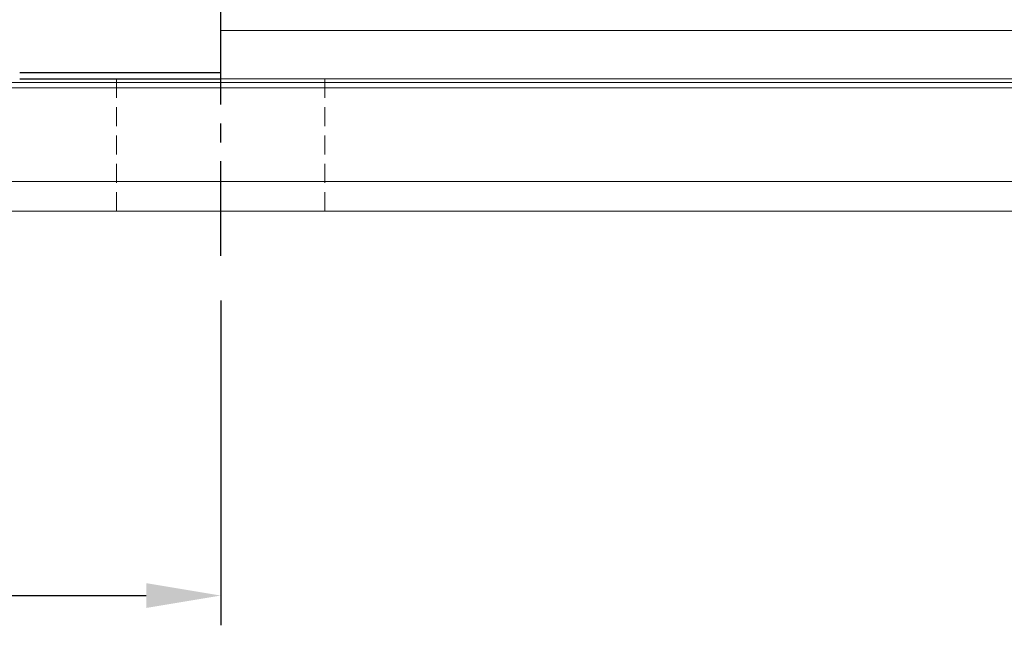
# Model space of a CAD drawing. Header units: millimetres. Extents: x 560 to 1081, y 594 to 775.
# Tile 3 of 59: x 859 to 925, y 594 to 635. Entities that reach past the tile are written whole.
import ezdxf

# ---------------------------------------------------------------- set-up
doc = ezdxf.new("R2010")
doc.units = ezdxf.units.MM
doc.header["$PDSIZE"] = -1
for name, pattern in [('CENTER', [10.16, 6.35, -1.27, 1.27, -1.27]), ('DASHED', [0.75, 0.5, -0.25]), ('HIDDEN', [1.905, 1.27, -0.635])]:
    doc.linetypes.add(name, pattern=pattern)
for name, color, linetype in [('2', 7, 'Continuous'), ('CL', 1, 'CENTER'), ('HID', 2, 'DASHED'), ('OUT', 3, 'Continuous')]:
    doc.layers.add(name, color=color, linetype=linetype)
doc.styles.add('DIM-7', font='SIMPLEX.shx', dxfattribs={"width": 0.7, "bigfont": 'chineset.shx'})
doc.dimstyles.new('CNS', dxfattribs={"dimtxt": 3.5, "dimasz": 2.5, "dimexe": 1, "dimexo": 1.5, "dimgap": 0.09, "dimtad": 0, "dimdsep": 46, "dimtxsty": 'DIM-7', "dimcen": 0.09, "dimclrd": 1, "dimclre": 1, "dimclrt": 4, "dimadec": 0, "dimazin": 0, "dimtfac": 1, "dimtix": 1, "dimtmove": 2, "dimatfit": 3, "dimfxl": 1, "dimtvp": 0.971429, "dimtolj": 1, "dimarcsym": 0})

# ---------------------------------------------------------------- blocks, each defined once
blk = doc.blocks.new('*D19')
at = {"color": 7, "lineweight": -2, "transparency": 16777216}
for p, q in [((767.048, 615.735), (767.048, 593.909)), ((872.048, 615.735), (872.048, 593.909)), ((772.048, 595.909), (867.048, 595.909))]:
    blk.add_line(p, q, dxfattribs=at)
at = {"color": 7, "transparency": 16777216}
for points in [[(772.048, 596.742), (772.048, 595.075), (767.048, 595.909)], [(867.048, 596.742), (867.048, 595.075), (872.048, 595.909)]]:
    blk.add_solid(points, dxfattribs=at)
at = {"layer": 'DEFPOINTS', "color": 0, "transparency": 16777216}
for p in [(767.048, 618.735), (872.048, 618.735), (872.048, 595.909)]:
    blk.add_point(p, dxfattribs=at)
at = {"color": 7, "transparency": 16777216, "insert": (819.548, 601.009), "char_height": 7, "attachment_point": 5, "style": 'DIM-7'}
blk.add_mtext('\\A1;105', dxfattribs=at)

msp = doc.modelspace()

# ---------------------------------------------------------------- linework, layer by layer
at = {"linetype": 'Continuous', "lineweight": 15}
for p, q in [((800.79, 630.382), (1081.048, 630.382)), ((872.048, 630.635), (1012.048, 630.635)), ((801.011, 630.028), (1081.048, 630.028))]:
    msp.add_line(p, q, dxfattribs=at)
at = {"layer": '2', "color": 0, "linetype": 'Continuous'}
for p, q in [((872.048, 630.635), (872.048, 691.735)), ((872.048, 631.034), (858.548, 631.034)), ((858.548, 630.635), (872.048, 630.635))]:
    msp.add_line(p, q, dxfattribs=at)
at = {"layer": 'CL', "color": 0}
msp.add_line((872.048, 618.735), (872.048, 633.885), dxfattribs=at)
at = {"layer": 'HID', "color": 0, "linetype": 'HIDDEN', "lineweight": 0}
for p, q in [((865.048, 621.735), (865.048, 630.635)), ((879.048, 621.735), (879.048, 630.635))]:
    msp.add_line(p, q, dxfattribs=at)
at = {"layer": 'OUT', "color": 0, "linetype": 'Continuous', "lineweight": 15}
for p, q in [((1012.048, 633.885), (872.048, 633.885)), ((802.651, 623.735), (1081.048, 623.735)), ((747.048, 621.735), (1081.048, 621.735))]:
    msp.add_line(p, q, dxfattribs=at)

# ---------------------------------------------------------------- dimensions: what is measured, and where the dimension line sits
at = {"color": 0}
dim = msp.add_linear_dim(base=(872.048, 595.909), p1=(767.048, 618.735), p2=(872.048, 618.735), dimstyle='CNS', override={"dimscale": 2, "dimgap": 0.8, "dimtad": 1, "dimclrd": 7, "dimclre": 7, "dimclrt": 7, "dimtmove": 1}, dxfattribs=at)
dim.commit()
dim.dimension.update_dxf_attribs({"geometry": '*D19', "text_midpoint": (819.548, 601.009)})

doc.saveas('drawing.dxf')
